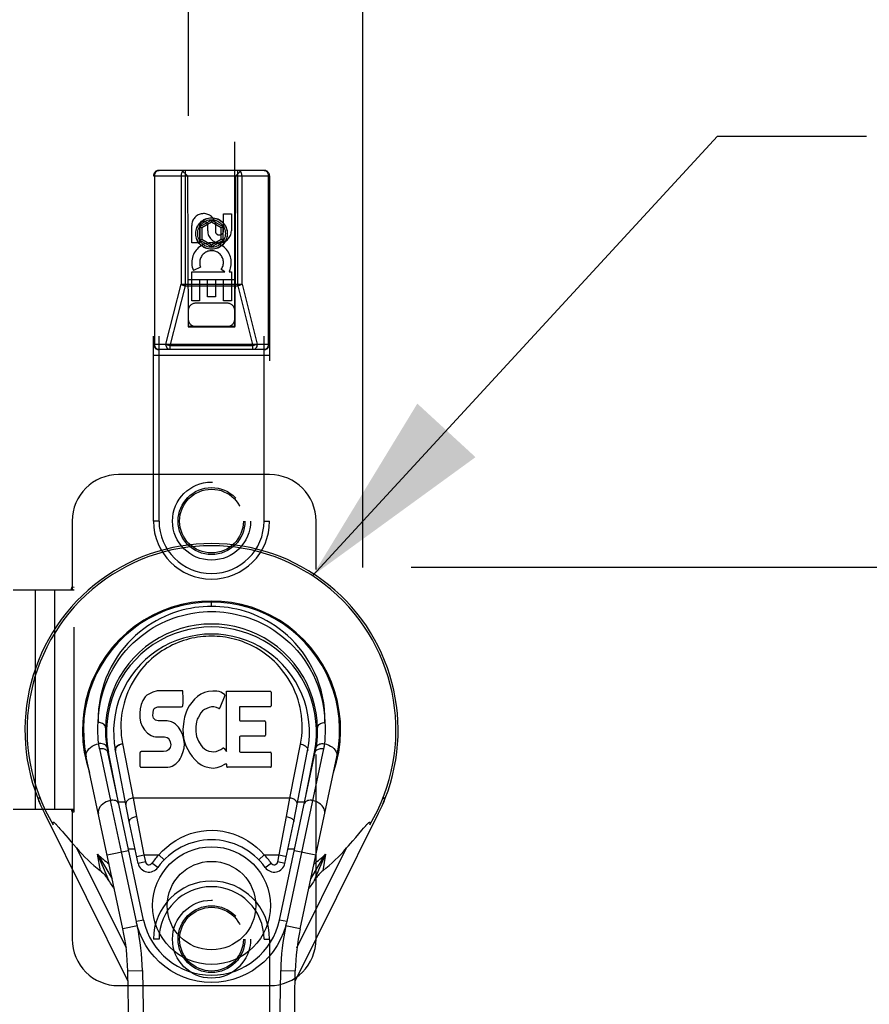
# Model space of a CAD drawing. Header units: inches. Extents: x 0 to 181, y 0 to 117.
# Tile 64 of 92: x 62.47 to 67.04, y 36.24 to 41.53. Entities that reach past the tile are written whole.
import ezdxf

# ---------------------------------------------------------------- set-up
doc = ezdxf.new("R2010")
doc.units = ezdxf.units.IN
doc.header["$LTSCALE"] = 9.946809
doc.header["$MEASUREMENT"] = 0
doc.linetypes.add('HIDDEN', pattern=[0.2, 0.1, -0.1])
doc.linetypes.add('PHANTOM', pattern=[0.8, 0.45, -0.05, 0.1, -0.05, 0.1, -0.05])
doc.layers.get('0').update_dxf_attribs({"linetype": 'CONTINUOUS'})
for name, color, linetype in [('02___PRT_ALL_AXES', 7, 'CONTINUOUS'), ('AVAILABLE_DOOR_SPACE', 7, 'CONTINUOUS'), ('DEFAULT_2', 8, 'HIDDEN'), ('DIMENSIONS', 7, 'CONTINUOUS')]:
    doc.layers.add(name, color=color, linetype=linetype)
doc.styles.get("Standard").update_dxf_attribs({"font": 'arial.ttf'})
doc.dimstyles.get("Standard").update_dxf_attribs({"dimtxt": 0.904255, "dimasz": 1.06383, "dimexe": 0.09, "dimexo": 0.07, "dimgap": 0.09, "dimtad": 0, "dimtih": 1, "dimtoh": 1, "dimzin": 4, "dimdsep": 46, "dimtxsty": 'Standard', "dimblk": '_FILLED', "dimblk1": '_FILLED', "dimblk2": '_FILLED', "dimcen": 0.09, "dimazin": 1, "dimtp": 0.01, "dimtm": 0.01, "dimtfac": 1, "dimtofl": 0, "dimtmove": 0, "dimatfit": 3, "dimldrblk": '_FILLED', "dimfxl": 1, "dimtolj": 1, "dimtzin": 4, "dimarcsym": 0})

# ---------------------------------------------------------------- blocks, each defined once
blk = doc.blocks.new('_FILLED')
at = {"color": 0, "linetype": 'ByBlock'}
blk.add_solid([(0, 0), (-1, 0.2), (-1, -0.2)], dxfattribs=at)

msp = doc.modelspace()

# ---------------------------------------------------------------- linework, layer by layer
at = {"color": 7, "linetype": 'Continuous'}
for p, q in [((63.5046, 38.3774), (63.5046, 38.4004)), ((63.1484, 37.8913), (63.1347, 37.8717)), ((63.1569, 37.8993), (63.1484, 37.8913)), ((63.1665, 37.9058), (63.1569, 37.8993)), ((63.1881, 37.9156), (63.1665, 37.9058)), ((63.2115, 37.9229), (63.1881, 37.9156)), ((63.3511, 37.9229), (63.2115, 37.9229)), ((63.3528, 37.88), (63.3511, 37.9229)), ((63.4288, 37.8925), (63.4125, 37.8773)), ((63.447, 37.9055), (63.4288, 37.8925)), ((63.4674, 37.9144), (63.447, 37.9055)), ((63.4892, 37.9193), (63.4674, 37.9144)), ((63.5113, 37.9214), (63.4892, 37.9193)), ((63.5339, 37.921), (63.5113, 37.9214)), ((63.545, 37.9193), (63.5339, 37.921)), ((63.5555, 37.9159), (63.545, 37.9193)), ((63.5756, 37.8987), (63.5494, 37.8306)), ((63.5742, 37.9039), (63.5555, 37.9159)), ((63.5844, 37.9209), (63.8212, 37.9209)), ((63.5844, 37.5957), (63.5844, 37.9209)), ((63.8257, 37.9164), (63.8257, 37.842)), ((63.1254, 37.8491), (63.1203, 37.8258)), ((63.1347, 37.8717), (63.1254, 37.8491)), ((63.2012, 37.832), (63.2155, 37.8364)), ((63.2155, 37.8364), (63.2304, 37.8376)), ((63.2304, 37.8376), (63.3433, 37.8376)), ((63.3433, 37.8376), (63.3489, 37.8381)), ((63.3489, 37.8381), (63.3507, 37.8435)), ((63.3507, 37.8435), (63.3519, 37.8563)), ((63.3519, 37.8563), (63.3528, 37.88)), ((63.3848, 37.8424), (63.374, 37.8229)), ((63.3978, 37.8605), (63.3848, 37.8424)), ((63.4125, 37.8773), (63.3978, 37.8605)), ((63.5045, 37.8363), (63.4917, 37.833)), ((63.5178, 37.8361), (63.5045, 37.8363)), ((63.531, 37.833), (63.5178, 37.8361)), ((63.8212, 37.8375), (63.659, 37.8375)), ((63.1203, 37.8258), (63.1185, 37.8021)), ((63.1185, 37.8021), (63.1193, 37.7782)), ((63.1896, 37.7904), (63.1902, 37.8054)), ((63.1902, 37.7828), (63.1896, 37.7904)), ((63.1902, 37.8054), (63.1923, 37.8205)), ((63.1925, 37.7757), (63.1902, 37.7828)), ((63.1923, 37.8205), (63.1954, 37.8271)), ((63.1954, 37.8271), (63.2012, 37.832)), ((63.3594, 37.7808), (63.3553, 37.7589)), ((63.3655, 37.8022), (63.3594, 37.7808)), ((63.374, 37.8229), (63.3655, 37.8022)), ((63.4337, 37.7814), (63.4278, 37.7696)), ((63.4478, 37.8046), (63.4337, 37.7814)), ((63.4561, 37.815), (63.4478, 37.8046)), ((63.4668, 37.8224), (63.4561, 37.815)), ((63.4917, 37.833), (63.4668, 37.8224)), ((63.5434, 37.8281), (63.531, 37.833)), ((63.6545, 37.833), (63.6545, 37.7656)), ((63.1193, 37.7782), (63.1232, 37.7547)), ((63.1232, 37.7547), (63.1315, 37.7324)), ((63.1315, 37.7324), (63.1444, 37.7123)), ((63.1971, 37.7697), (63.1925, 37.7757)), ((63.2032, 37.7652), (63.1971, 37.7697)), ((63.2176, 37.7612), (63.2032, 37.7652)), ((63.2417, 37.762), (63.2176, 37.7612)), ((63.2656, 37.7608), (63.2417, 37.762)), ((63.2891, 37.7557), (63.2656, 37.7608)), ((63.3, 37.7508), (63.2891, 37.7557)), ((63.3099, 37.744), (63.3, 37.7508)), ((63.3271, 37.7271), (63.3099, 37.744)), ((63.3553, 37.7589), (63.3507, 37.7145)), ((63.4208, 37.7302), (63.4201, 37.7032)), ((63.424, 37.757), (63.4208, 37.7302)), ((63.4278, 37.7696), (63.424, 37.757)), ((63.659, 37.7611), (63.7902, 37.7611)), ((63.7947, 37.7566), (63.7947, 37.6835)), ((63.1444, 37.7123), (63.1607, 37.6949)), ((63.1607, 37.6949), (63.1806, 37.6818)), ((63.1806, 37.6818), (63.1917, 37.6776)), ((63.1917, 37.6776), (63.2034, 37.6756)), ((63.2034, 37.6756), (63.2509, 37.6752)), ((63.2509, 37.6752), (63.2585, 37.6744)), ((63.2585, 37.6744), (63.2654, 37.6721)), ((63.3402, 37.7071), (63.3271, 37.7271)), ((63.3496, 37.685), (63.3402, 37.7071)), ((63.3558, 37.6618), (63.3496, 37.685)), ((63.3507, 37.7145), (63.3516, 37.6923)), ((63.3516, 37.6923), (63.3547, 37.6702)), ((63.4201, 37.7032), (63.4214, 37.6901)), ((63.4214, 37.6901), (63.4245, 37.6772)), ((63.4245, 37.6772), (63.4347, 37.6524)), ((63.6557, 37.6745), (63.6557, 37.597)), ((63.7902, 37.679), (63.6602, 37.679)), ((63.0256, 37.6388), (63.0828, 37.3462)), ((63.2654, 37.6721), (63.2715, 37.6675)), ((63.2715, 37.6675), (63.2764, 37.6615)), ((63.2764, 37.6615), (63.2829, 37.648)), ((63.2846, 37.6253), (63.282, 37.6184)), ((63.2829, 37.648), (63.2853, 37.6328)), ((63.2853, 37.6328), (63.2846, 37.6253)), ((63.3547, 37.6702), (63.3593, 37.6483)), ((63.3584, 37.6379), (63.3558, 37.6618)), ((63.3567, 37.614), (63.3584, 37.6379)), ((63.3593, 37.6483), (63.3663, 37.6273)), ((63.3663, 37.6273), (63.3877, 37.588)), ((63.4347, 37.6524), (63.448, 37.6293)), ((63.448, 37.6293), (63.4567, 37.6192)), ((63.9265, 37.3462), (63.9831, 37.636)), ((62.902, 37.6112), (62.9614, 37.3328)), ((63.1388, 36.689), (62.9463, 37.5925)), ((62.9945, 37.3662), (62.9502, 37.5933)), ((63.062, 37.2193), (62.9875, 37.6006)), ((63.121, 37.5163), (63.121, 37.5911)), ((63.1848, 37.5962), (63.1255, 37.5956)), ((63.2456, 37.5965), (63.1848, 37.5962)), ((63.2608, 37.5976), (63.2456, 37.5965)), ((63.2672, 37.601), (63.2608, 37.5976)), ((63.2727, 37.6063), (63.2672, 37.601)), ((63.282, 37.6184), (63.2727, 37.6063)), ((63.3365, 37.5577), (63.3419, 37.5684)), ((63.3419, 37.5684), (63.3505, 37.5908)), ((63.3505, 37.5908), (63.3567, 37.614)), ((63.3877, 37.588), (63.4003, 37.5695)), ((63.4003, 37.5695), (63.4149, 37.5529)), ((63.4567, 37.6192), (63.4668, 37.6104)), ((63.4668, 37.6104), (63.478, 37.603)), ((63.478, 37.603), (63.4904, 37.5981)), ((63.4904, 37.5981), (63.5036, 37.5958)), ((63.5036, 37.5958), (63.517, 37.5953)), ((63.517, 37.5953), (63.5301, 37.5973)), ((63.5301, 37.5973), (63.5429, 37.6013)), ((63.5429, 37.6013), (63.555, 37.6068)), ((63.555, 37.6068), (63.5661, 37.6142)), ((63.5725, 37.6132), (63.5844, 37.5957)), ((63.6602, 37.5925), (63.8218, 37.5925)), ((63.8263, 37.588), (63.8263, 37.5159)), ((63.8704, 36.689), (64.0629, 37.5925)), ((64.1072, 37.6112), (63.9089, 36.6808)), ((63.9472, 37.2193), (64.0218, 37.6006)), ((64.0147, 37.3662), (64.0591, 37.5933)), ((63.0281, 36.6419), (62.8308, 37.5679)), ((63.2818, 37.5131), (63.293, 37.5171)), ((63.293, 37.5171), (63.3128, 37.5309)), ((63.3128, 37.5309), (63.3298, 37.5477)), ((63.3298, 37.5477), (63.3365, 37.5577)), ((63.4149, 37.5529), (63.4314, 37.5379)), ((63.4314, 37.5379), (63.4491, 37.5241)), ((63.4491, 37.5241), (63.4589, 37.519)), ((63.4589, 37.519), (63.4694, 37.5154)), ((63.4694, 37.5154), (63.4912, 37.5098)), ((63.5353, 37.5104), (63.5566, 37.5171)), ((63.5566, 37.5171), (63.5755, 37.5288)), ((63.5755, 37.5288), (63.5757, 37.5289)), ((63.5862, 37.5289), (63.5757, 37.5289)), ((63.5862, 37.5159), (63.5862, 37.5289)), ((63.9811, 36.6419), (64.1785, 37.5679)), ((63.1258, 37.5114), (63.2699, 37.5114)), ((63.2699, 37.5114), (63.2818, 37.5131)), ((63.4912, 37.5098), (63.5131, 37.5073)), ((63.5131, 37.5073), (63.5353, 37.5104)), ((63.8218, 37.5114), (63.5907, 37.5114)), ((62.5755, 37.3322), (62.5753, 37.3328)), ((63.0203, 37.0563), (62.9614, 37.3328)), ((63.0417, 37.3231), (63.0037, 37.3231)), ((63.9265, 37.3462), (63.0828, 37.3462)), ((63.0828, 37.3462), (63.1006, 37.246)), ((63.9086, 37.246), (63.9265, 37.3462)), ((64.0055, 37.3231), (63.9675, 37.3231)), ((62.6056, 37.2646), (63.0548, 36.3609)), ((63.9544, 36.3609), (64.4036, 37.2646)), ((62.6736, 37.1987), (62.6767, 37.1952)), ((63.11, 36.9943), (63.062, 37.2193)), ((63.1006, 37.246), (63.1405, 37.04)), ((63.8687, 37.04), (63.9086, 37.246)), ((63.8992, 36.9943), (63.9472, 37.2193)), ((62.6767, 37.1952), (62.68, 37.1915)), ((62.68, 37.1915), (62.6836, 37.1874)), ((62.6836, 37.1874), (62.6892, 37.1808)), ((62.6892, 37.1808), (62.6972, 37.1714)), ((62.7086, 37.158), (62.7324, 37.1299)), ((64.2803, 37.134), (64.3141, 37.1738)), ((64.3141, 37.1738), (64.322, 37.183)), ((64.322, 37.183), (64.3275, 37.1895)), ((64.3275, 37.1895), (64.3309, 37.1934)), ((62.7324, 37.1299), (62.7481, 37.1116)), ((62.7481, 37.1116), (62.762, 37.0955)), ((62.762, 37.0955), (62.7779, 37.0772)), ((64.2421, 37.0896), (64.2521, 37.1011)), ((64.2521, 37.1011), (64.2653, 37.1165)), ((64.2653, 37.1165), (64.2803, 37.134)), ((62.7779, 37.0772), (63.0451, 36.5396)), ((62.9064, 36.9548), (62.8914, 37.0433)), ((62.9433, 37.0399), (63.0588, 37.0645)), ((63.1003, 36.6808), (63.0203, 37.0563)), ((63.0571, 37.0726), (63.0933, 37.0726)), ((63.102, 37.0318), (63.1405, 37.04)), ((63.1405, 37.04), (63.2209, 37.04)), ((63.1405, 37.04), (63.1485, 37.0025)), ((63.2209, 37.04), (63.2493, 37.0127)), ((63.7599, 37.0127), (63.7883, 37.04)), ((63.7883, 37.04), (63.8687, 37.04)), ((63.8607, 37.0025), (63.8687, 37.04)), ((63.8687, 37.04), (63.9072, 37.0318)), ((63.9159, 37.0726), (63.9522, 37.0726)), ((63.9504, 37.0645), (64.0659, 37.0399)), ((63.964, 36.5394), (64.2313, 37.0772)), ((64.0748, 36.9721), (64.1179, 37.0433)), ((64.1179, 37.0433), (64.0859, 36.9704)), ((64.1179, 37.0433), (64.1028, 36.9548)), ((64.2313, 37.0772), (64.2421, 37.0896)), ((63.1485, 37.0025), (63.11, 36.9943)), ((63.2159, 36.9723), (63.1838, 36.9952)), ((63.7934, 36.9723), (63.8254, 36.9952)), ((63.8992, 36.9943), (63.8607, 37.0025)), ((62.9546, 36.9382), (62.9709, 36.9104)), ((64.0384, 36.9104), (64.0546, 36.9382)), ((64.0546, 36.9382), (64.0748, 36.9721)), ((64.0312, 36.863), (64.0269, 36.8566)), ((63.1388, 36.689), (63.1003, 36.6808)), ((63.9089, 36.6808), (63.8704, 36.689)), ((63.1064, 36.6586), (63.0281, 36.6419)), ((63.9811, 36.6419), (63.9029, 36.6586)), ((63.0539, 36.4163), (63.1326, 36.4177)), ((63.1261, 32.277), (63.0539, 36.4163)), ((63.1326, 36.4177), (63.1931, 32.9533)), ((63.8162, 32.9533), (63.8767, 36.4177)), ((63.8767, 36.4177), (63.9554, 36.4163)), ((63.8831, 32.277), (63.9554, 36.4163))]:
    msp.add_line(p, q, dxfattribs=at)
for points in [[(63.5046, 38.3774), (63.4823, 38.377), (63.4598, 38.3757), (63.4371, 38.3736), (63.4143, 38.3707), (63.3913, 38.3668), (63.3683, 38.362), (63.3452, 38.3562), (63.3222, 38.3495), (63.2992, 38.3418), (63.2762, 38.333), (63.2533, 38.3232), (63.2304, 38.3123), (63.2075, 38.3002), (63.1848, 38.2868), (63.1622, 38.2723), (63.1399, 38.2564), (63.1179, 38.2392), (63.0963, 38.2206), (63.0751, 38.2006), (63.0546, 38.1793), (63.0347, 38.1565), (63.0156, 38.1322), (62.9975, 38.1066), (62.9804, 38.0796), (62.9645, 38.0512), (62.9499, 38.0215), (62.9368, 37.9906), (62.9252, 37.9587), (62.9154, 37.9259), (62.9074, 37.8923), (62.9012, 37.8581), (62.897, 37.8234), (62.8948, 37.7885), (62.8945, 37.7532)], [(64.1147, 37.7532), (64.1145, 37.7885), (64.1123, 37.8234), (64.108, 37.8581), (64.1019, 37.8923), (64.0938, 37.9259), (64.084, 37.9587), (64.0725, 37.9906), (64.0594, 38.0214), (64.0448, 38.051), (64.0289, 38.0795), (64.0118, 38.1065), (63.9936, 38.1322), (63.9746, 38.1564), (63.9547, 38.1793), (63.9341, 38.2007), (63.9129, 38.2206), (63.8913, 38.2392), (63.8693, 38.2564), (63.847, 38.2723), (63.8244, 38.2869), (63.8017, 38.3002), (63.7789, 38.3123), (63.756, 38.3232), (63.733, 38.333), (63.71, 38.3418), (63.687, 38.3495), (63.664, 38.3562), (63.6409, 38.362), (63.6179, 38.3668), (63.5949, 38.3707), (63.5721, 38.3736), (63.5494, 38.3757), (63.5269, 38.377), (63.5046, 38.3774)], [(62.8945, 37.7532), (62.8963, 37.7875), (62.8999, 37.8214), (62.9054, 37.8549), (62.9127, 37.8878), (62.9218, 37.92), (62.9324, 37.9514), (62.9446, 37.9818), (62.9582, 38.0111), (62.9732, 38.0392), (62.9893, 38.0662), (63.0065, 38.0918), (63.0246, 38.1161), (63.0436, 38.1391), (63.0633, 38.1607), (63.0836, 38.181), (63.1044, 38.1999), (63.1256, 38.2176), (63.1472, 38.2339), (63.1691, 38.249), (63.1912, 38.2629), (63.2134, 38.2756), (63.2358, 38.2871), (63.2582, 38.2976), (63.2806, 38.3069), (63.3031, 38.3153), (63.3256, 38.3227), (63.3481, 38.3291), (63.3705, 38.3346), (63.3929, 38.3392), (63.4153, 38.343), (63.4377, 38.3459), (63.46, 38.3479), (63.4823, 38.3491), (63.5046, 38.3495), (63.5269, 38.3491), (63.5492, 38.3479), (63.5716, 38.3459), (63.5939, 38.343), (63.6163, 38.3392), (63.6388, 38.3346), (63.6612, 38.3291), (63.6837, 38.3227), (63.7062, 38.3153), (63.7287, 38.3069), (63.7511, 38.2975), (63.7735, 38.2871), (63.7959, 38.2755), (63.8181, 38.2629), (63.8402, 38.249), (63.8621, 38.2339), (63.8837, 38.2175), (63.9049, 38.1999), (63.9257, 38.181), (63.946, 38.1607), (63.9657, 38.1391), (63.9846, 38.1161), (64.0028, 38.0918), (64.02, 38.0661), (64.0361, 38.0392), (64.051, 38.0111), (64.0646, 37.9817), (64.0768, 37.9514), (64.0875, 37.92), (64.0965, 37.8878), (64.1038, 37.8549), (64.1093, 37.8214), (64.1129, 37.7875), (64.1147, 37.7532)], [(63.9831, 37.636), (63.9869, 37.6578), (63.9896, 37.6797), (63.9914, 37.7017), (63.9921, 37.7237), (63.9919, 37.7456), (63.9907, 37.7675), (63.9885, 37.7894), (63.9853, 37.8112), (63.9812, 37.8325), (63.9761, 37.8537), (63.97, 37.8749), (63.963, 37.8957), (63.9554, 37.9153), (63.947, 37.9343), (63.9376, 37.9536), (63.9275, 37.9721), (63.9172, 37.9893), (63.9063, 38.0058), (63.8943, 38.0224), (63.8819, 38.0383), (63.8698, 38.0526), (63.8573, 38.0662), (63.8436, 38.0799), (63.8296, 38.0929), (63.8162, 38.1045), (63.8027, 38.1154), (63.7882, 38.1261), (63.7735, 38.1362), (63.7595, 38.1452), (63.7454, 38.1535), (63.7303, 38.1616), (63.7152, 38.1693), (63.7006, 38.1759), (63.6861, 38.182), (63.6709, 38.1878), (63.6558, 38.193), (63.641, 38.1976), (63.6262, 38.2017), (63.6109, 38.2053), (63.5955, 38.2085), (63.5805, 38.2111), (63.5655, 38.2132), (63.5504, 38.2149), (63.5351, 38.2161), (63.5199, 38.2168), (63.5048, 38.2171), (63.4897, 38.2168), (63.4747, 38.2162), (63.4596, 38.215), (63.4445, 38.2134), (63.4296, 38.2113), (63.4146, 38.2087), (63.3993, 38.2055), (63.384, 38.2019), (63.3692, 38.1979), (63.3545, 38.1934), (63.3394, 38.1882), (63.3243, 38.1825), (63.3098, 38.1765), (63.2953, 38.1699), (63.2803, 38.1624), (63.2654, 38.1543), (63.2514, 38.1462), (63.2375, 38.1373), (63.2228, 38.1273), (63.2082, 38.1166), (63.1946, 38.1058), (63.1812, 38.0943), (63.1671, 38.0813), (63.1534, 38.0676), (63.1407, 38.0541), (63.1285, 38.0398), (63.1161, 38.0239), (63.104, 38.0074), (63.0931, 37.9909), (63.0827, 37.9738), (63.0725, 37.9552), (63.0629, 37.9359), (63.0545, 37.9168), (63.0468, 37.8972), (63.0398, 37.8767), (63.0337, 37.8558), (63.0286, 37.835), (63.0244, 37.8139)], [(63.0244, 37.8139), (63.0211, 37.7922), (63.0188, 37.7703), (63.0174, 37.7484), (63.0171, 37.7264), (63.0177, 37.7043), (63.0193, 37.6824), (63.0219, 37.6605), (63.0256, 37.6388)], [(62.8975, 37.6384), (62.8955, 37.6575), (62.8941, 37.6766), (62.8933, 37.6958), (62.8931, 37.7149), (62.8935, 37.7341), (62.8945, 37.7533)], [(62.9339, 37.7245), (62.9335, 37.7289), (62.9321, 37.7332), (62.9299, 37.7372), (62.9269, 37.7409), (62.923, 37.7443), (62.9184, 37.7473), (62.9131, 37.7497), (62.9073, 37.7516), (62.901, 37.7528), (62.8945, 37.7532)], [(64.0753, 37.7245), (64.0757, 37.7289), (64.0771, 37.7332), (64.0793, 37.7372), (64.0823, 37.7409), (64.0862, 37.7443), (64.0908, 37.7473), (64.0961, 37.7497), (64.102, 37.7516), (64.1083, 37.7528), (64.1147, 37.7532)], [(64.1147, 37.7533), (64.1157, 37.7341), (64.1161, 37.7149), (64.1159, 37.6958), (64.1151, 37.6766), (64.1137, 37.6575), (64.1117, 37.6384)], [(62.8308, 37.5679), (62.8299, 37.5766), (62.831, 37.5855), (62.8339, 37.594), (62.8385, 37.6024), (62.8449, 37.6104), (62.8529, 37.6179), (62.8624, 37.6247), (62.8731, 37.6305), (62.885, 37.6351), (62.8975, 37.6384)], [(62.9027, 37.6391), (62.9018, 37.639), (62.9009, 37.6389), (62.9001, 37.6388), (62.8992, 37.6387), (62.8984, 37.6385), (62.8975, 37.6384)], [(62.902, 37.6112), (62.9011, 37.6157), (62.9003, 37.6202), (62.8995, 37.6247), (62.8988, 37.6293), (62.8981, 37.6338), (62.8975, 37.6384)], [(62.9415, 37.6178), (62.9401, 37.6225), (62.9374, 37.6269), (62.9337, 37.6308), (62.929, 37.634), (62.9233, 37.6366), (62.9169, 37.6383), (62.9099, 37.6392), (62.9027, 37.6391)], [(62.9869, 37.6036), (62.9865, 37.6076), (62.987, 37.6115), (62.9881, 37.6153), (62.99, 37.619), (62.9925, 37.6226), (62.9957, 37.626), (62.9995, 37.6292), (63.0039, 37.6321), (63.0088, 37.6345), (63.0141, 37.6365), (63.0198, 37.6379), (63.0256, 37.6388)], [(63.0261, 37.636), (63.0206, 37.6351), (63.0152, 37.6338), (63.01, 37.6319), (63.0051, 37.6295), (63.0006, 37.6267), (62.9967, 37.6236), (62.9934, 37.6201), (62.9907, 37.6163), (62.9887, 37.6125), (62.9875, 37.6085), (62.9871, 37.6045), (62.9875, 37.6006)], [(63.9831, 37.636), (63.9887, 37.6351), (63.9941, 37.6338), (63.9993, 37.6319), (64.0042, 37.6295), (64.0086, 37.6267), (64.0125, 37.6236), (64.0159, 37.6201), (64.0185, 37.6164), (64.0205, 37.6125), (64.0217, 37.6085), (64.0221, 37.6045), (64.0218, 37.6006)], [(64.0677, 37.6178), (64.0689, 37.622), (64.0711, 37.6259), (64.074, 37.6294), (64.0777, 37.6324), (64.0821, 37.635), (64.0872, 37.637), (64.0928, 37.6384), (64.0989, 37.6392), (64.1053, 37.6391), (64.1117, 37.6384)], [(64.1117, 37.6384), (64.1111, 37.6338), (64.1105, 37.6293), (64.1098, 37.6247), (64.109, 37.6202), (64.1081, 37.6157), (64.1072, 37.6112)], [(64.1117, 37.6384), (64.1238, 37.6352), (64.1352, 37.6309), (64.1455, 37.6255), (64.1547, 37.6192), (64.1629, 37.6119), (64.1697, 37.6039), (64.1748, 37.5952), (64.178, 37.5861), (64.1793, 37.5769), (64.1785, 37.5679)], [(62.902, 37.6112), (62.903, 37.6114), (62.904, 37.6116), (62.9049, 37.6117), (62.9059, 37.6119), (62.9068, 37.612), (62.9078, 37.6121)], [(62.9078, 37.6121), (62.9146, 37.6124), (62.9212, 37.6118), (62.9273, 37.6104), (62.9329, 37.6082), (62.9377, 37.6052), (62.9417, 37.6015)], [(62.9417, 37.6015), (62.9446, 37.5972), (62.9463, 37.5925)], [(64.0629, 37.5925), (64.0642, 37.5963), (64.0661, 37.5997), (64.0687, 37.6028)], [(64.0687, 37.6028), (64.0719, 37.6055), (64.0757, 37.6079), (64.08, 37.6098), (64.0849, 37.6112), (64.0901, 37.6121), (64.0957, 37.6124), (64.1015, 37.6121)], [(64.1015, 37.6121), (64.1029, 37.6119), (64.1043, 37.6117), (64.1058, 37.6115), (64.1072, 37.6112)], [(62.5753, 37.3328), (62.5748, 37.3345), (62.5742, 37.3366), (62.5737, 37.3386), (62.5733, 37.3405), (62.573, 37.3422), (62.5729, 37.3437), (62.5729, 37.345), (62.5731, 37.3461), (62.5735, 37.347), (62.5742, 37.3475), (62.575, 37.3477), (62.5761, 37.3475), (62.5773, 37.3469), (62.5785, 37.346), (62.5799, 37.3449), (62.5813, 37.3436), (62.5827, 37.3421), (62.5842, 37.3404)], [(62.5815, 37.3168), (62.5803, 37.3197), (62.5792, 37.3224), (62.5781, 37.3251), (62.5772, 37.3276), (62.5763, 37.33), (62.5755, 37.3322)], [(62.9614, 37.3328), (62.9494, 37.3296), (62.9383, 37.3252), (62.9281, 37.3198), (62.919, 37.3135), (62.911, 37.3062), (62.9044, 37.2982), (62.8994, 37.2896), (62.8962, 37.2806), (62.895, 37.2715), (62.8958, 37.2626)], [(62.9671, 37.3337), (62.9661, 37.3336), (62.9652, 37.3335), (62.9642, 37.3334), (62.9633, 37.3332), (62.9623, 37.333), (62.9614, 37.3328)], [(63.0056, 37.3141), (63.004, 37.3187), (63.0013, 37.3229), (62.9975, 37.3265), (62.9929, 37.3295), (62.9873, 37.3319), (62.981, 37.3334), (62.9742, 37.334), (62.9671, 37.3337)], [(63.0828, 37.3462), (63.0772, 37.3454), (63.0719, 37.344), (63.0669, 37.3422), (63.0622, 37.34), (63.0578, 37.3373), (63.0539, 37.3342), (63.0505, 37.3308), (63.0477, 37.327), (63.0456, 37.3231), (63.0443, 37.319), (63.0438, 37.3149), (63.0441, 37.3108)], [(63.9651, 37.3108), (63.9655, 37.3147), (63.965, 37.3187), (63.9639, 37.3225), (63.9621, 37.3262), (63.9595, 37.3298), (63.9563, 37.3333), (63.9525, 37.3365), (63.9481, 37.3394), (63.9432, 37.3419), (63.9379, 37.3438), (63.9323, 37.3453), (63.9265, 37.3462)], [(64.0082, 37.3232), (64.0053, 37.3189), (64.0036, 37.3141)], [(64.0421, 37.3337), (64.0353, 37.334), (64.0287, 37.3335), (64.0226, 37.3321), (64.017, 37.3299), (64.0122, 37.3269), (64.0082, 37.3232)], [(64.0479, 37.3328), (64.0469, 37.333), (64.046, 37.3332), (64.045, 37.3334), (64.044, 37.3335), (64.0431, 37.3336), (64.0421, 37.3337)], [(64.1134, 37.2626), (64.1143, 37.2713), (64.1132, 37.28), (64.1104, 37.2885), (64.1058, 37.2967), (64.0996, 37.3047), (64.0918, 37.3122), (64.0825, 37.3189), (64.0719, 37.3247), (64.0603, 37.3294), (64.0479, 37.3328)], [(64.4251, 37.3404), (64.4266, 37.3422), (64.4281, 37.3437), (64.4295, 37.3451), (64.4309, 37.3462), (64.4322, 37.347), (64.4334, 37.3475), (64.4344, 37.3477), (64.4353, 37.3474), (64.4359, 37.3467), (64.4362, 37.3456), (64.4364, 37.3442), (64.4363, 37.3425), (64.436, 37.3407), (64.4356, 37.3386), (64.435, 37.3364), (64.4343, 37.334)], [(64.4343, 37.334), (64.4335, 37.3315), (64.4326, 37.3289), (64.4315, 37.3261), (64.4304, 37.3231), (64.4291, 37.3201), (64.4277, 37.3168)], [(62.6531, 37.2017), (62.6528, 37.2033), (62.6525, 37.2049), (62.6522, 37.2064), (62.652, 37.2078), (62.6519, 37.2091), (62.6518, 37.2104), (62.6517, 37.2116), (62.6518, 37.2128), (62.6519, 37.2138), (62.6523, 37.2147), (62.6528, 37.2154), (62.6534, 37.2158), (62.6542, 37.2159), (62.6551, 37.2157), (62.6561, 37.2153), (62.6571, 37.2147), (62.6581, 37.2141), (62.6591, 37.2133), (62.6601, 37.2125), (62.6612, 37.2115), (62.6623, 37.2105), (62.6634, 37.2095), (62.6645, 37.2084), (62.6657, 37.2072), (62.6669, 37.2059), (62.6682, 37.2046), (62.6695, 37.2033), (62.6708, 37.2018), (62.6722, 37.2003), (62.6736, 37.1987)], [(63.1006, 37.246), (63.0953, 37.2449), (63.09, 37.2436), (63.0849, 37.2419), (63.0802, 37.2399), (63.0759, 37.2377), (63.072, 37.2353), (63.0687, 37.2328), (63.0659, 37.2301), (63.0639, 37.2274), (63.0625, 37.2247), (63.0619, 37.222), (63.062, 37.2194)], [(63.9086, 37.246), (63.914, 37.2449), (63.9192, 37.2436), (63.9243, 37.2419), (63.929, 37.2399), (63.9334, 37.2377), (63.9373, 37.2353), (63.9406, 37.2328), (63.9433, 37.2301), (63.9454, 37.2274), (63.9467, 37.2247), (63.9473, 37.222), (63.9472, 37.2194)], [(64.3309, 37.1934), (64.3341, 37.197), (64.3356, 37.1987), (64.3371, 37.2003), (64.3384, 37.2018), (64.3398, 37.2033), (64.3411, 37.2046), (64.3423, 37.2059), (64.3435, 37.2072), (64.3447, 37.2084), (64.3459, 37.2095), (64.347, 37.2105), (64.3481, 37.2115), (64.3491, 37.2125), (64.3502, 37.2133), (64.3512, 37.2141), (64.3522, 37.2147), (64.3531, 37.2153), (64.3541, 37.2157), (64.355, 37.2159), (64.3558, 37.2158), (64.3565, 37.2154), (64.357, 37.2147), (64.3573, 37.2138), (64.3575, 37.2128), (64.3575, 37.2116), (64.3575, 37.2104), (64.3574, 37.2091), (64.3572, 37.2078), (64.357, 37.2064), (64.3568, 37.2049), (64.3565, 37.2033), (64.3561, 37.2017)], [(62.6972, 37.1714), (62.7038, 37.1636), (62.7086, 37.158)], [(63.2209, 37.04), (63.2417, 37.062), (63.2637, 37.0822), (63.2871, 37.1007), (63.3118, 37.1172), (63.3376, 37.1318), (63.3643, 37.1443), (63.3918, 37.1546), (63.4199, 37.1626), (63.4488, 37.1683), (63.4781, 37.1718), (63.5072, 37.1727), (63.5363, 37.1713), (63.5654, 37.1675), (63.5941, 37.1614), (63.6218, 37.1531), (63.6488, 37.1427), (63.675, 37.1301), (63.7001, 37.1156), (63.724, 37.0993), (63.7467, 37.0812), (63.7681, 37.0614), (63.7883, 37.04)], [(62.8914, 37.0433), (62.9344, 36.9721), (62.9546, 36.9382)], [(62.9526, 36.9015), (62.9384, 36.9355), (62.9234, 36.9704), (62.8914, 37.0433)], [(62.9526, 36.9015), (62.9486, 36.9076), (62.9446, 36.9135), (62.9404, 36.9192), (62.936, 36.9248), (62.9315, 36.9303), (62.9269, 36.9355), (62.9221, 36.9406), (62.917, 36.9456), (62.9118, 36.9503), (62.9064, 36.9548)], [(64.0859, 36.9704), (64.0708, 36.9355), (64.0567, 36.9015)], [(64.1028, 36.9548), (64.0974, 36.9503), (64.0921, 36.9455), (64.0871, 36.9405), (64.0822, 36.9354), (64.0775, 36.93), (64.073, 36.9246), (64.0687, 36.919), (64.0645, 36.9133), (64.0605, 36.9074), (64.0567, 36.9015)], [(62.9823, 36.8566), (62.978, 36.863), (62.9737, 36.8694), (62.9694, 36.8757), (62.9651, 36.8822), (62.9609, 36.8886), (62.9567, 36.895), (62.9526, 36.9015)], [(64.0567, 36.9015), (64.0525, 36.895), (64.0483, 36.8886), (64.0441, 36.8821), (64.0398, 36.8757), (64.0355, 36.8693), (64.0312, 36.863)], [(63.1064, 36.6586), (63.1046, 36.6641), (63.103, 36.6696), (63.1016, 36.6752), (63.1003, 36.6808)], [(63.9089, 36.6808), (63.9076, 36.6752), (63.9062, 36.6696), (63.9046, 36.6641), (63.9029, 36.6586)], [(63.5046, 36.3536), (63.4658, 36.3554), (63.4276, 36.3608), (63.3901, 36.3698), (63.3536, 36.3822), (63.3185, 36.3979), (63.285, 36.4168), (63.2534, 36.4387), (63.224, 36.4634), (63.197, 36.4908), (63.1727, 36.5206), (63.1512, 36.5525), (63.1328, 36.5864), (63.1175, 36.6218), (63.1052, 36.659)], [(63.904, 36.659), (63.8918, 36.6218), (63.8765, 36.5864), (63.858, 36.5525), (63.8366, 36.5206), (63.8122, 36.4908), (63.7852, 36.4634), (63.7558, 36.4387), (63.7242, 36.4168), (63.6908, 36.3979), (63.6556, 36.3822), (63.6191, 36.3698), (63.5816, 36.3608), (63.5435, 36.3554), (63.5046, 36.3536)]]:
    msp.add_lwpolyline(points, dxfattribs=at)
for radius in [0.3169, 0.2382]:
    msp.add_circle((63.5046, 36.767), radius, dxfattribs=at)
for centre, radius, start, end in [((63.5046, 37.7115), 1.0039, 333.5698, 206.4302), ((63.5046, 37.7115), 0.9924, 329.0941, 210.9059), ((63.5046, 37.7115), 0.6947, 340.8981, 199.1019), ((63.5046, 37.7115), 0.689, 347.9703, 192.0297), ((63.5046, 37.7115), 0.5709, 347.9703, 192.0297), ((63.5046, 37.7017), 0.5269, 348.9402, 191.0594), ((63.5714, 37.9004), 0.00448, 339.0016, 51.8729), ((63.8212, 37.9164), 0.00448, 0, 90), ((63.659, 37.833), 0.00448, 90, 180), ((63.8212, 37.842), 0.00448, 270, 360), ((63.5452, 37.8322), 0.00448, 246.1578, 339.0016), ((63.659, 37.7656), 0.00448, 180, 270), ((63.7902, 37.7566), 0.00448, 0, 90), ((63.6602, 37.6745), 0.00448, 90, 180), ((63.7902, 37.6835), 0.00448, 270, 360), ((63.1255, 37.5911), 0.00448, 90, 180.0119), ((63.5688, 37.6107), 0.00448, 34.0893, 127.3444), ((63.6602, 37.597), 0.00448, 180, 270), ((63.8218, 37.588), 0.00448, 0, 90), ((63.1258, 37.5163), 0.00483, 180, 270), ((63.5907, 37.5159), 0.00448, 180, 270), ((63.8218, 37.5159), 0.00448, 270, 360), ((63.5046, 36.767), 0.3543, 35.4237, 144.5763), ((63.5046, 37.7115), 0.9646, 221.1123, 231.6699), ((63.5046, 37.7115), 0.9069, 227.4534, 232.5597), ((63.5046, 36.767), 0.3937, 136.101, 144.5763), ((63.5046, 36.767), 0.3937, 35.4237, 43.899), ((63.5046, 37.7115), 0.9069, 307.4403, 312.5466), ((63.5046, 37.7115), 0.9646, 308.3301, 318.8877), ((63.1678, 37.0066), 0.0591, 192.0297, 324.5763), ((63.1678, 37.0066), 0.0197, 192.0297, 324.5763), ((63.8415, 37.0066), 0.0591, 215.4237, 347.9703), ((63.8415, 37.0066), 0.0197, 215.4237, 347.9703), ((63.5046, 36.767), 0.374, 192.0297, 347.9703), ((61.8729, 36.3957), 1.1811, 1, 12.0297), ((61.8729, 36.3957), 1.2598, 1, 12.0588), ((65.1363, 36.3957), 1.2598, 167.9412, 179), ((65.1363, 36.3957), 1.1811, 167.9703, 179)]:
    msp.add_arc(centre, radius, start, end, dxfattribs=at)
msp.add_ellipse((63.5046, 37.7016), major_axis=(0, 0.565), ratio=0.999848, start_param=-1.76365, end_param=1.76365, dxfattribs=at)
at = {"layer": '02___PRT_ALL_AXES', "color": 8, "linetype": 'HIDDEN'}
for p, q in [((63.5688, 40.4905), (63.6112, 40.4905)), ((63.5688, 40.3981), (63.5688, 40.4905)), ((63.6112, 40.4905), (63.6112, 40.3981)), ((63.5252, 40.4405), (63.5252, 40.3942)), ((63.398, 40.3342), (63.398, 40.4267)), ((63.4404, 40.4267), (63.4404, 40.3342)), ((63.4843, 40.3981), (63.4843, 40.4266)), ((63.4404, 40.3342), (63.398, 40.3342)), ((63.398, 40.178), (63.5756, 40.178)), ((63.398, 40.0218), (63.398, 40.178)), ((63.4461, 40.2023), (63.407, 40.1854)), ((63.5756, 40.178), (63.557, 40.191)), ((63.6007, 40.1815), (63.5989, 40.178)), ((63.5989, 40.178), (63.6112, 40.178)), ((63.6112, 40.178), (63.6112, 40.0218)), ((63.4829, 40.1353), (63.4404, 40.1353)), ((63.4404, 40.1353), (63.4404, 40.0218)), ((63.4829, 40.0431), (63.4829, 40.1353)), ((63.5688, 40.1353), (63.5253, 40.1353)), ((63.5253, 40.1353), (63.5253, 40.0431)), ((63.5688, 40.0218), (63.5688, 40.1353)), ((63.4404, 40.0218), (63.398, 40.0218)), ((63.5253, 40.0431), (63.4829, 40.0431)), ((63.6112, 40.0218), (63.5688, 40.0218))]:
    msp.add_line(p, q, dxfattribs=at)
for centre, radius in [((63.5046, 40.384), 0.085), ((63.5046, 38.8365), 0.1715), ((63.5046, 36.5865), 0.1715)]:
    msp.add_circle(centre, radius, dxfattribs=at)
for centre, radius, start, end in [((63.4623, 40.4267), 0.0644, 12.2995, 180.0775), ((63.4623, 40.4267), 0.0219, 359.9011, 180), ((63.5477, 40.3981), 0.0635, 180, 360), ((63.5468, 40.3981), 0.0219, 190.307, 360), ((63.5047, 40.2277), 0.1065, 334.2636, 203.4027), ((63.5047, 40.2277), 0.0639, 324.8895, 203.4026)]:
    msp.add_arc(centre, radius, start, end, dxfattribs=at)
at = {"layer": 'AVAILABLE_DOOR_SPACE', "color": 4, "linetype": 'PHANTOM'}
for p in [(64.3171, 65.8365), (69.0546, 38.5865)]:
    msp.add_line(p, (64.3171, 38.5865), dxfattribs=at)
msp.add_arc((63.5046, 37.7115), 5.55, 278.4181, 360, dxfattribs=at)
at = {"layer": 'DEFAULT_2', "color": 8, "linetype": 'HIDDEN'}
for p, q in [((63.3796, 65.884), (63.3796, 39.8821)), ((63.6296, 39.8821), (63.6296, 65.884)), ((63.7871, 40.724), (63.2221, 40.724)), ((63.2221, 38.8365), (63.2221, 40.724)), ((63.3746, 40.694), (63.3446, 40.724)), ((63.3637, 40.1027), (63.3637, 40.724)), ((63.6346, 40.694), (63.6646, 40.724)), ((63.6455, 40.1027), (63.6455, 40.724)), ((63.7871, 38.8365), (63.7871, 40.724)), ((63.1921, 40.694), (63.8171, 40.694)), ((63.1921, 38.8365), (63.1921, 40.694)), ((63.199, 39.789), (63.199, 40.694)), ((63.3406, 40.694), (63.3406, 40.1114)), ((63.3746, 40.694), (63.3781, 39.884)), ((63.6311, 39.884), (63.6346, 40.694)), ((63.6686, 40.1114), (63.6686, 40.694)), ((63.8102, 40.694), (63.8102, 39.789)), ((63.8171, 40.694), (63.8171, 38.8365)), ((63.5046, 40.4558), (63.4421, 40.4197)), ((63.5046, 40.4443), (63.4521, 40.414)), ((63.5671, 40.4197), (63.5046, 40.4558)), ((63.5046, 40.4558), (63.5046, 40.4443)), ((63.5571, 40.414), (63.5046, 40.4443)), ((63.4421, 40.4197), (63.4521, 40.414)), ((63.4421, 40.4197), (63.4421, 40.3476)), ((63.4521, 40.414), (63.4521, 40.3533)), ((63.5671, 40.4197), (63.5571, 40.414)), ((63.5571, 40.3533), (63.5571, 40.414)), ((63.5671, 40.3476), (63.5671, 40.4197)), ((63.4421, 40.3476), (63.4521, 40.3533)), ((63.4421, 40.3476), (63.5046, 40.3115)), ((63.4521, 40.3533), (63.5046, 40.323)), ((63.5046, 40.323), (63.5571, 40.3533)), ((63.5046, 40.3115), (63.5671, 40.3476)), ((63.5671, 40.3476), (63.5571, 40.3533)), ((63.5046, 40.3115), (63.5046, 40.323)), ((63.6322, 40.134), (63.377, 40.134)), ((63.2592, 39.789), (63.3406, 40.1114)), ((63.2823, 39.7802), (63.3637, 40.1027)), ((63.3406, 40.1114), (63.6686, 40.1114)), ((63.3637, 40.1027), (63.6455, 40.1027)), ((63.6455, 40.1027), (63.7269, 39.7802)), ((63.6686, 40.1114), (63.75, 39.789)), ((63.5896, 40.009), (63.4196, 40.009)), ((63.3781, 39.884), (63.6311, 39.884)), ((63.3796, 39.8853), (63.6296, 39.8853)), ((63.3796, 39.8821), (63.6296, 39.8821)), ((63.1921, 39.789), (63.8171, 39.789)), ((63.7871, 39.759), (63.2221, 39.759)), ((63.7269, 39.7802), (63.2823, 39.7802)), ((63.2823, 39.759), (63.2823, 39.7802)), ((63.7269, 39.759), (63.7269, 39.7802)), ((63.1921, 39.729), (63.8171, 39.729)), ((63.8171, 39.0865), (63.0046, 39.0865)), ((62.7546, 38.8365), (62.7546, 38.4833)), ((63.2221, 38.8365), (63.1921, 38.8365)), ((63.7871, 38.8365), (63.8171, 38.8365)), ((64.0671, 36.5865), (64.0671, 38.8365)), ((62.7502, 38.4665), (62.7546, 38.4833)), ((62.7546, 38.4833), (62.7651, 38.4815)), ((62.7576, 38.4665), (62.7546, 38.4833)), ((62.7651, 37.2715), (62.7651, 38.4815)), ((62.4367, 38.4665), (62.7576, 38.4665)), ((62.556, 38.4665), (62.556, 37.2865)), ((62.5572, 37.2865), (62.5572, 38.4665)), ((62.6599, 38.4665), (62.6599, 37.2865)), ((62.6611, 37.2865), (62.6611, 38.4665)), ((62.7576, 38.4665), (62.7651, 38.4665)), ((62.4367, 37.2865), (62.7576, 37.2865)), ((62.7502, 37.2865), (62.7546, 37.2696)), ((62.7576, 37.2865), (62.7546, 37.2696)), ((62.7546, 37.2696), (62.7651, 37.2715)), ((62.7546, 37.2696), (62.7546, 36.5865)), ((62.7576, 37.2865), (62.7651, 37.2865)), ((63.2221, 36.5865), (63.1921, 36.5865)), ((63.1921, 34.729), (63.1921, 36.5865)), ((63.2221, 34.699), (63.2221, 36.5865)), ((63.7871, 36.5865), (63.8171, 36.5865)), ((63.7871, 34.699), (63.7871, 36.5865)), ((63.8171, 36.5865), (63.8171, 34.729)), ((63.0046, 36.3365), (63.8171, 36.3365))]:
    msp.add_line(p, q, dxfattribs=at)
for points in [[(63.199, 40.694), (63.1993, 40.6987), (63.2002, 40.7032), (63.2015, 40.7076), (63.2034, 40.7116), (63.2058, 40.7152), (63.2085, 40.7182), (63.2116, 40.7207), (63.215, 40.7225), (63.2185, 40.7236), (63.2221, 40.724)], [(63.3637, 40.724), (63.3601, 40.7236), (63.3566, 40.7225), (63.3532, 40.7207), (63.3501, 40.7182), (63.3474, 40.7152), (63.345, 40.7116), (63.3431, 40.7076), (63.3417, 40.7032), (63.3409, 40.6987), (63.3406, 40.694)], [(63.6686, 40.694), (63.6683, 40.6987), (63.6675, 40.7032), (63.6661, 40.7076), (63.6642, 40.7116), (63.6619, 40.7152), (63.6591, 40.7182), (63.656, 40.7207), (63.6527, 40.7225), (63.6491, 40.7236), (63.6455, 40.724)], [(63.7871, 40.724), (63.7907, 40.7236), (63.7943, 40.7225), (63.7976, 40.7207), (63.8007, 40.7182), (63.8035, 40.7152), (63.8058, 40.7116), (63.8077, 40.7076), (63.8091, 40.7032), (63.8099, 40.6987), (63.8102, 40.694)], [(63.3406, 40.1114), (63.3436, 40.1098), (63.347, 40.1081), (63.3508, 40.1066), (63.355, 40.1051), (63.3593, 40.1038), (63.3637, 40.1027)], [(63.6686, 40.1114), (63.6656, 40.1098), (63.6622, 40.1081), (63.6584, 40.1066), (63.6543, 40.1051), (63.6499, 40.1038), (63.6455, 40.1027)], [(63.2221, 39.759), (63.2185, 39.7593), (63.215, 39.7604), (63.2116, 39.7622), (63.2085, 39.7647), (63.2058, 39.7678), (63.2034, 39.7713), (63.2015, 39.7754), (63.2002, 39.7797), (63.1993, 39.7843), (63.199, 39.789)], [(63.2823, 39.759), (63.2787, 39.7593), (63.2752, 39.7604), (63.2718, 39.7622), (63.2687, 39.7647), (63.266, 39.7678), (63.2636, 39.7713), (63.2617, 39.7754), (63.2603, 39.7797), (63.2595, 39.7843), (63.2592, 39.789)], [(63.2592, 39.789), (63.2622, 39.7873), (63.2656, 39.7857), (63.2694, 39.7841), (63.2735, 39.7827), (63.2779, 39.7814), (63.2823, 39.7802)], [(63.75, 39.789), (63.7471, 39.7873), (63.7437, 39.7857), (63.7398, 39.7841), (63.7357, 39.7827), (63.7314, 39.7814), (63.7269, 39.7802)], [(63.75, 39.789), (63.7498, 39.7843), (63.7489, 39.7797), (63.7475, 39.7754), (63.7456, 39.7713), (63.7433, 39.7678), (63.7405, 39.7647), (63.7374, 39.7622), (63.7341, 39.7604), (63.7306, 39.7593), (63.7269, 39.759)], [(63.8102, 39.789), (63.8099, 39.7843), (63.8091, 39.7797), (63.8077, 39.7753), (63.8058, 39.7713), (63.8034, 39.7678), (63.8007, 39.7647), (63.7976, 39.7622), (63.7943, 39.7604), (63.7907, 39.7593), (63.7871, 39.759)]]:
    msp.add_lwpolyline(points, dxfattribs=at)
for centre, radius in [((63.5046, 40.384), 0.0845), ((63.5046, 40.384), 0.0745), ((63.5046, 38.8365), 0.21), ((63.5046, 38.8365), 0.18), ((63.5046, 36.5865), 0.21), ((63.5046, 36.5865), 0.18)]:
    msp.add_circle(centre, radius, dxfattribs=at)
for centre, radius, start, end in [((63.2221, 40.694), 0.03, 90, 180), ((63.7871, 40.694), 0.03, 0, 90), ((63.4196, 39.969), 0.04, 90, 180), ((63.5896, 39.969), 0.04, 0, 90), ((63.4196, 39.924), 0.04, 180, 270), ((63.5896, 39.924), 0.04, 270, 360), ((63.2221, 39.789), 0.03, 180, 270), ((63.7871, 39.789), 0.03, 270, 360), ((63.0046, 38.8365), 0.25, 90, 180), ((63.8171, 38.8365), 0.25, 0, 90), ((63.5046, 38.8365), 0.3125, 180, 360), ((63.5046, 38.8365), 0.2825, 180, 360), ((63.5046, 36.5865), 0.3125, 0, 180), ((63.5046, 36.5865), 0.2825, 0, 180), ((63.0046, 36.5865), 0.25, 180, 270), ((63.8171, 36.5865), 0.25, 270, 360)]:
    msp.add_arc(centre, radius, start, end, dxfattribs=at)

# ---------------------------------------------------------------- leaders
at = {"layer": 'DIMENSIONS', "color": 2, "linetype": 'Continuous', "annotation_type": 0, "has_hookline": 1, "hookline_direction": 1, "text_width": 9.8836}
msp.add_leader([(64.0476, 38.5421), (66.2263, 40.9073), (67.0279, 40.9073)], dimstyle='Standard', override={"dimtad": 0}, dxfattribs=at)

doc.saveas('drawing.dxf')
